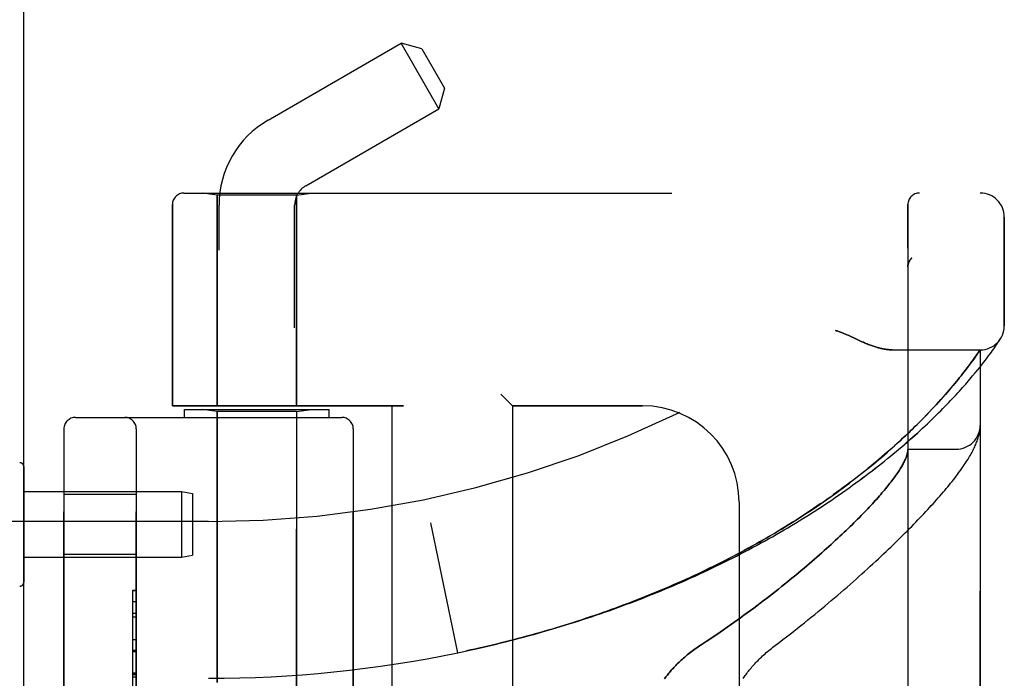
# Model space of a CAD drawing. Header units: inches. Extents: x 0 to 230, y 0 to 149.
# Tile 245 of 256: x 120.95 to 123.51, y 41.82 to 43.52. Entities that reach past the tile are written whole.
import ezdxf

# ---------------------------------------------------------------- set-up
doc = ezdxf.new("R2010")
doc.units = ezdxf.units.IN
doc.header["$LTSCALE"] = 12.648283
doc.header["$MEASUREMENT"] = 0
doc.linetypes.add('HIDDEN', pattern=[0.2, 0.1, -0.1])
doc.layers.get('0').update_dxf_attribs({"linetype": 'CONTINUOUS'})
doc.layers.add('LEFTHAND_DOOR_ASSEMBLY', color=7, linetype='CONTINUOUS')
doc.layers.add('RIGHTHAND_DOOR_ASSEMBLY', color=7, linetype='CONTINUOUS')

msp = doc.modelspace()

# ---------------------------------------------------------------- linework, layer by layer
at = {"color": 3, "linetype": 'Continuous'}
msp.add_line((120.9653, 36.9519), (120.9653, 108.7439), dxfattribs=at)
at = {"layer": 'LEFTHAND_DOOR_ASSEMBLY', "color": 8, "linetype": 'HIDDEN'}
for p, q in [((121.3805, 43.0742), (123.4443, 43.0742)), ((121.4663, 43.0689), (121.4288, 43.0742)), ((121.6723, 43.0689), (121.4663, 43.0689)), ((121.4663, 43.0689), (121.4663, 42.5229)), ((121.6723, 43.0689), (121.7098, 43.0742)), ((121.6723, 43.0689), (121.6723, 42.5229)), ((121.3505, 43.0442), (121.3505, 42.5229)), ((123.2568, 40.4017), (123.2568, 43.0442)), ((123.5068, 42.7304), (123.5068, 43.0117)), ((123.267, 42.9055), (123.2669, 42.9054)), ((123.2567, 42.8831), (123.2567, 42.8829)), ((123.1055, 42.7038), (123.1223, 42.696)), ((123.1223, 42.696), (123.1304, 42.6923)), ((123.495, 42.6939), (123.497, 42.6969)), ((123.4967, 42.6964), (123.4964, 42.696)), ((123.4967, 42.6964), (123.497, 42.6969)), ((123.4763, 42.6665), (123.4792, 42.6705)), ((123.4792, 42.6705), (123.4817, 42.6742)), ((123.4817, 42.6742), (123.4841, 42.6776)), ((123.4841, 42.6776), (123.4862, 42.6807)), ((123.4862, 42.6807), (123.489, 42.6848)), ((123.489, 42.6848), (123.4913, 42.6882)), ((123.4913, 42.6882), (123.4932, 42.691)), ((123.4932, 42.691), (123.495, 42.6939)), ((123.2162, 42.6679), (123.4443, 42.6679)), ((123.4265, 42.6426), (123.4298, 42.6473)), ((123.4298, 42.6473), (123.433, 42.6517)), ((123.433, 42.6517), (123.4358, 42.6556)), ((123.4358, 42.6556), (123.4389, 42.6601)), ((123.4389, 42.6601), (123.4443, 42.6679)), ((123.4443, 40.7779), (123.4443, 42.6679)), ((123.4578, 42.6415), (123.4621, 42.6472)), ((123.4621, 42.6472), (123.4661, 42.6525)), ((123.4661, 42.6525), (123.4698, 42.6575)), ((123.4698, 42.6575), (123.4732, 42.6622)), ((123.4732, 42.6622), (123.4763, 42.6665)), ((123.4086, 42.6186), (123.4132, 42.6246)), ((123.4189, 42.6322), (123.4228, 42.6376)), ((123.4228, 42.6376), (123.4265, 42.6426)), ((123.4372, 42.6153), (123.4429, 42.6224)), ((123.4429, 42.6224), (123.4482, 42.6291)), ((123.4482, 42.6291), (123.4532, 42.6355)), ((123.4532, 42.6355), (123.4578, 42.6415)), ((123.387, 42.5912), (123.391, 42.5961)), ((123.391, 42.5961), (123.3948, 42.6009)), ((123.3948, 42.6009), (123.3984, 42.6055)), ((123.3984, 42.6055), (123.402, 42.61)), ((123.402, 42.61), (123.4053, 42.6143)), ((123.4053, 42.6143), (123.4086, 42.6186)), ((123.4247, 42.6001), (123.4311, 42.6079)), ((123.4311, 42.6079), (123.4372, 42.6153)), ((123.3644, 42.564), (123.3693, 42.5698)), ((123.3693, 42.5698), (123.374, 42.5754)), ((123.374, 42.5754), (123.3785, 42.5808)), ((123.3785, 42.5808), (123.3828, 42.5861)), ((123.3828, 42.5861), (123.387, 42.5912)), ((122.2018, 42.5529), (122.2318, 42.5229)), ((123.3425, 42.5391), (123.3483, 42.5456)), ((123.3483, 42.5456), (123.3539, 42.5519)), ((123.3539, 42.5519), (123.3593, 42.5581)), ((123.3593, 42.5581), (123.3644, 42.564)), ((121.9493, 42.5229), (121.3505, 42.5229)), ((121.9193, 42.5229), (121.9193, 40.9229)), ((122.5693, 42.5229), (122.2318, 42.5229)), ((122.2318, 42.5229), (122.2318, 40.9229)), ((123.32, 42.5146), (123.3268, 42.5219)), ((123.3365, 42.5324), (123.3425, 42.5391)), ((121.0993, 42.4929), (121.7893, 42.4929)), ((121.3818, 42.5129), (121.7567, 42.5129)), ((121.3818, 42.4929), (121.3818, 42.5129)), ((121.4663, 42.5077), (121.4288, 42.5129)), ((121.6723, 42.5077), (121.4663, 42.5077)), ((121.4663, 41.8059), (121.4663, 42.5077)), ((121.6723, 42.5077), (121.7098, 42.5129)), ((121.6723, 40.9382), (121.6723, 42.5077)), ((121.7568, 42.4929), (121.7568, 42.5129)), ((123.2976, 42.4912), (123.3054, 42.4993)), ((123.3054, 42.4993), (123.3129, 42.507)), ((123.3129, 42.507), (123.32, 42.5146)), ((123.444, 42.4664), (123.4441, 42.4671)), ((123.444, 42.4657), (123.444, 42.4664)), ((123.4441, 42.4671), (123.4441, 42.4678)), ((121.0693, 42.4629), (121.0693, 40.9829)), ((121.2568, 40.9829), (121.2568, 42.4629)), ((121.8193, 42.4629), (121.8193, 40.9829)), ((123.4433, 42.4595), (123.4434, 42.4602)), ((123.4434, 42.4602), (123.4435, 42.461)), ((123.4435, 42.461), (123.4436, 42.4617)), ((123.4436, 42.4624), (123.4437, 42.463)), ((123.4436, 42.4617), (123.4436, 42.4624)), ((123.4437, 42.463), (123.4438, 42.4637)), ((123.4438, 42.4637), (123.4439, 42.4644)), ((123.4439, 42.4651), (123.444, 42.4657)), ((123.4439, 42.4644), (123.4439, 42.4651)), ((123.2568, 42.4104), (123.3818, 42.4104)), ((121.2568, 42.2934), (121.0693, 42.2934)), ((122.8193, 42.2729), (122.8193, 41.1729)), ((121.4443, 42.2229), (120.0263, 42.2229)), ((122.0902, 41.883), (122.0204, 42.2196)), ((121.2568, 42.1374), (121.0693, 42.1374)), ((121.2468, 42.0439), (121.2568, 42.0439)), ((121.2468, 42.0439), (121.2468, 41.402)), ((121.2568, 42.0437), (121.2468, 42.0437)), ((121.2468, 41.9855), (121.2568, 41.9855)), ((121.2568, 41.9753), (121.2468, 41.9753)), ((121.2568, 41.9166), (121.2468, 41.9166)), ((121.2468, 41.8863), (121.2568, 41.8863)), ((122.0902, 41.883), (122.1018, 41.8854)), ((121.2468, 41.8297), (121.2568, 41.8297)), ((121.2468, 41.8296), (121.2568, 41.8296)), ((121.2568, 41.8293), (121.2468, 41.8293))]:
    msp.add_line(p, q, dxfattribs=at)
for points in [[(123.2629, 42.9011), (123.2626, 42.9007), (123.2622, 42.9002), (123.2619, 42.8997), (123.2616, 42.8992), (123.2612, 42.8987), (123.2609, 42.8982), (123.2606, 42.8977), (123.2603, 42.8971), (123.2601, 42.8966), (123.2598, 42.896), (123.2595, 42.8955), (123.2593, 42.8949), (123.259, 42.8944), (123.2588, 42.8938)], [(123.2629, 42.9011), (123.2631, 42.9014), (123.2633, 42.9016), (123.2635, 42.9018), (123.2637, 42.9021), (123.2639, 42.9023), (123.2641, 42.9025), (123.2642, 42.9027), (123.2644, 42.903), (123.2646, 42.9032), (123.2648, 42.9034), (123.2651, 42.9036), (123.2653, 42.9038), (123.2655, 42.904), (123.2657, 42.9043), (123.2659, 42.9045), (123.2661, 42.9047), (123.2663, 42.9049), (123.2666, 42.9051), (123.2668, 42.9053), (123.267, 42.9055)], [(123.2588, 42.8938), (123.2586, 42.8932), (123.2584, 42.8926), (123.2582, 42.8921), (123.258, 42.8915), (123.2578, 42.8909), (123.2577, 42.8903), (123.2575, 42.8897), (123.2574, 42.8891), (123.2573, 42.8885), (123.2572, 42.8879), (123.2571, 42.8872), (123.257, 42.8866), (123.2569, 42.886), (123.2568, 42.8854), (123.2568, 42.8848), (123.2568, 42.8841), (123.2567, 42.8835), (123.2567, 42.8831)], [(123.0693, 42.7179), (123.0713, 42.7173), (123.0734, 42.7167), (123.0755, 42.7161), (123.0776, 42.7153), (123.0798, 42.7146), (123.0821, 42.7138), (123.0844, 42.7129), (123.0869, 42.7119), (123.0895, 42.7108), (123.0923, 42.7097), (123.0953, 42.7084), (123.0985, 42.707), (123.1019, 42.7055), (123.1055, 42.7038)], [(123.1304, 42.6923), (123.1342, 42.6905), (123.1379, 42.6889), (123.1414, 42.6874), (123.1447, 42.686), (123.148, 42.6846), (123.1511, 42.6833), (123.1541, 42.6821), (123.1571, 42.681), (123.1599, 42.6799), (123.1627, 42.6789), (123.1654, 42.678), (123.168, 42.6771), (123.1706, 42.6762), (123.173, 42.6754), (123.1755, 42.6747), (123.1779, 42.674), (123.1802, 42.6733), (123.1825, 42.6727), (123.1847, 42.6722), (123.1868, 42.6717), (123.189, 42.6712), (123.1911, 42.6707), (123.1931, 42.6703), (123.1951, 42.6699), (123.1971, 42.6696), (123.199, 42.6693), (123.2009, 42.669), (123.2027, 42.6688), (123.2045, 42.6686), (123.2063, 42.6684), (123.208, 42.6683), (123.2097, 42.6681), (123.2114, 42.6681), (123.213, 42.668), (123.2146, 42.668), (123.2162, 42.6679)], [(123.4132, 42.6246), (123.4147, 42.6266), (123.4189, 42.6322)], [(122.1481, 41.8955), (122.1597, 41.8982), (122.1713, 41.9009), (122.1829, 41.9037), (122.1945, 41.9065), (122.2061, 41.9093), (122.2177, 41.9122), (122.2293, 41.9151), (122.2409, 41.9181), (122.2524, 41.9212), (122.264, 41.9243), (122.2756, 41.9274), (122.2871, 41.9306), (122.2987, 41.9338), (122.3102, 41.9371), (122.3218, 41.9404), (122.3333, 41.9438), (122.3448, 41.9472), (122.3563, 41.9506), (122.3678, 41.9541), (122.3793, 41.9577), (122.3908, 41.9613), (122.4023, 41.965), (122.4137, 41.9687), (122.4252, 41.9724), (122.4366, 41.9762), (122.448, 41.9801), (122.4594, 41.984), (122.4708, 41.9879), (122.4822, 41.9919), (122.4935, 41.9959), (122.5049, 42), (122.5162, 42.0042), (122.5275, 42.0084), (122.5388, 42.0126), (122.5501, 42.0169), (122.5613, 42.0212), (122.5725, 42.0256), (122.5837, 42.03), (122.5949, 42.0345), (122.6061, 42.039), (122.6172, 42.0436), (122.6283, 42.0482), (122.6394, 42.0528), (122.6504, 42.0575), (122.6615, 42.0623), (122.6725, 42.0671), (122.6834, 42.0719), (122.6944, 42.0768), (122.7053, 42.0818), (122.7162, 42.0867), (122.727, 42.0918), (122.7378, 42.0968), (122.7486, 42.1019), (122.7594, 42.1071), (122.7701, 42.1123), (122.7808, 42.1176), (122.7914, 42.1229), (122.802, 42.1282), (122.8126, 42.1336), (122.8231, 42.139), (122.8336, 42.1444), (122.844, 42.1499), (122.8544, 42.1555), (122.8647, 42.161), (122.875, 42.1667), (122.8853, 42.1723), (122.8955, 42.178), (122.9056, 42.1837), (122.9157, 42.1895), (122.9258, 42.1953), (122.9358, 42.2011), (122.9457, 42.207), (122.9556, 42.2129), (122.9654, 42.2188), (122.9752, 42.2248), (122.9849, 42.2308), (122.9945, 42.2368), (123.0041, 42.2428), (123.0136, 42.2489), (123.0231, 42.255), (123.0325, 42.2611), (123.0418, 42.2672), (123.051, 42.2734), (123.0602, 42.2796), (123.0693, 42.2857), (123.0783, 42.292), (123.0873, 42.2982), (123.0962, 42.3044), (123.105, 42.3107), (123.1137, 42.3169), (123.1223, 42.3232), (123.1309, 42.3295), (123.1393, 42.3357), (123.1477, 42.342), (123.156, 42.3483), (123.1642, 42.3546), (123.1723, 42.3608), (123.1803, 42.3671), (123.1882, 42.3734), (123.196, 42.3796), (123.2038, 42.3859), (123.2114, 42.3921), (123.2189, 42.3983), (123.2264, 42.4045), (123.2337, 42.4107), (123.241, 42.4168), (123.2481, 42.4229), (123.2551, 42.429), (123.262, 42.4351), (123.2689, 42.4411), (123.2756, 42.4471), (123.2822, 42.4531), (123.2886, 42.459), (123.295, 42.4649), (123.3013, 42.4707), (123.3074, 42.4765), (123.3135, 42.4822), (123.3194, 42.4879), (123.3252, 42.4936), (123.3309, 42.4991), (123.3365, 42.5046), (123.342, 42.5101), (123.3473, 42.5155), (123.3526, 42.5208), (123.3577, 42.5261), (123.3627, 42.5313), (123.3676, 42.5364), (123.3724, 42.5415), (123.3771, 42.5464), (123.3816, 42.5514), (123.3861, 42.5562), (123.3904, 42.5609), (123.3947, 42.5656), (123.3988, 42.5702), (123.4028, 42.5747), (123.4067, 42.5792), (123.4105, 42.5835), (123.4142, 42.5878), (123.4178, 42.592), (123.4247, 42.6001)], [(123.3268, 42.5219), (123.3301, 42.5254), (123.3365, 42.5324)], [(122.1459, 41.8951), (122.157, 41.8976), (122.1682, 41.9002), (122.1793, 41.9028), (122.1904, 41.9055), (122.2015, 41.9082), (122.2126, 41.911), (122.2237, 41.9138), (122.2348, 41.9167), (122.2459, 41.9196), (122.257, 41.9225), (122.2681, 41.9255), (122.2792, 41.9285), (122.2902, 41.9316), (122.3013, 41.9347), (122.3124, 41.9379), (122.3234, 41.9411), (122.3344, 41.9443), (122.3455, 41.9476), (122.3565, 41.951), (122.3675, 41.9544), (122.3785, 41.9578), (122.3895, 41.9613), (122.4005, 41.9648), (122.4114, 41.9684), (122.4224, 41.972), (122.4333, 41.9757), (122.4442, 41.9794), (122.4551, 41.9831), (122.466, 41.9869), (122.4769, 41.9907), (122.4877, 41.9946), (122.4986, 41.9986), (122.5094, 42.0025), (122.5202, 42.0066), (122.531, 42.0106), (122.5418, 42.0147), (122.5525, 42.0189), (122.5632, 42.0231), (122.5739, 42.0274), (122.5846, 42.0317), (122.5953, 42.036), (122.6059, 42.0404), (122.6165, 42.0448), (122.6271, 42.0493), (122.6377, 42.0538), (122.6482, 42.0584), (122.6587, 42.063), (122.6692, 42.0676), (122.6797, 42.0723), (122.6901, 42.0771), (122.7005, 42.0819), (122.7108, 42.0867), (122.7212, 42.0916), (122.7315, 42.0965), (122.7417, 42.1015), (122.752, 42.1065), (122.7622, 42.1115), (122.7723, 42.1166), (122.7825, 42.1217), (122.7925, 42.1269), (122.8026, 42.1321), (122.8126, 42.1374), (122.8226, 42.1427), (122.8325, 42.148), (122.8424, 42.1534), (122.8522, 42.1588), (122.862, 42.1642), (122.8718, 42.1697), (122.8815, 42.1753), (122.8911, 42.1808), (122.9007, 42.1864), (122.9103, 42.192), (122.9198, 42.1977), (122.9293, 42.2034), (122.9387, 42.2091), (122.948, 42.2149), (122.9573, 42.2207), (122.9665, 42.2265), (122.9757, 42.2324), (122.9848, 42.2383), (122.9939, 42.2442), (123.0028, 42.2501), (123.0118, 42.2561), (123.0206, 42.262), (123.0294, 42.268), (123.0381, 42.2741), (123.0468, 42.2801), (123.0554, 42.2862), (123.0639, 42.2922), (123.0723, 42.2983), (123.0807, 42.3044), (123.089, 42.3105), (123.0972, 42.3167), (123.1053, 42.3228), (123.1134, 42.3289), (123.1213, 42.3351), (123.1292, 42.3412), (123.137, 42.3473), (123.1447, 42.3535), (123.1523, 42.3596), (123.1599, 42.3657), (123.1673, 42.3718), (123.1746, 42.3779), (123.1819, 42.384), (123.189, 42.3901), (123.196, 42.3961), (123.2029, 42.4021), (123.2096, 42.4079), (123.2161, 42.4137), (123.2225, 42.4194), (123.2286, 42.425), (123.2346, 42.4304), (123.2404, 42.4357), (123.2459, 42.4409), (123.2513, 42.4459), (123.2566, 42.4509), (123.2617, 42.4557), (123.2666, 42.4605), (123.2714, 42.4651), (123.276, 42.4697), (123.2806, 42.4742), (123.285, 42.4786), (123.2893, 42.4829), (123.2976, 42.4912)], [(123.4441, 42.4678), (123.4441, 42.4682), (123.4442, 42.4686), (123.4442, 42.4689), (123.4442, 42.4693), (123.4442, 42.4697), (123.4442, 42.47), (123.4442, 42.4704), (123.4442, 42.4708), (123.4443, 42.4711), (123.4443, 42.4715), (123.4443, 42.4719), (123.4443, 42.4721)], [(122.9101, 41.8998), (122.9231, 41.9096), (122.9326, 41.9169), (122.9421, 41.9242), (122.9515, 41.9315), (122.9609, 41.9388), (122.9701, 41.9461), (122.9793, 41.9534), (122.9885, 41.9607), (122.9975, 41.9679), (123.0064, 41.9752), (123.0153, 41.9824), (123.0241, 41.9896), (123.0328, 41.9968), (123.0414, 42.0039), (123.0499, 42.0111), (123.0583, 42.0182), (123.0667, 42.0252), (123.0749, 42.0323), (123.0831, 42.0393), (123.0911, 42.0462), (123.0991, 42.0531), (123.1069, 42.06), (123.1147, 42.0668), (123.1224, 42.0736), (123.1299, 42.0804), (123.1374, 42.0871), (123.1448, 42.0938), (123.1521, 42.1004), (123.1593, 42.1069), (123.1664, 42.1134), (123.1734, 42.1199), (123.1803, 42.1263), (123.1871, 42.1327), (123.1938, 42.139), (123.2004, 42.1452), (123.2069, 42.1514), (123.2133, 42.1576), (123.2196, 42.1637), (123.2259, 42.1697), (123.232, 42.1757), (123.238, 42.1816), (123.244, 42.1875), (123.2498, 42.1933), (123.2556, 42.1991), (123.2612, 42.2048), (123.2668, 42.2105), (123.2723, 42.2161), (123.2777, 42.2216), (123.283, 42.2271), (123.2882, 42.2326), (123.2933, 42.238), (123.2984, 42.2433), (123.3033, 42.2486), (123.3082, 42.2538), (123.313, 42.259), (123.3176, 42.2641), (123.3223, 42.2692), (123.3268, 42.2742), (123.3312, 42.2792), (123.3356, 42.2842), (123.3398, 42.2891), (123.344, 42.2939), (123.3482, 42.2987), (123.3522, 42.3034), (123.3561, 42.3082), (123.36, 42.3128), (123.3638, 42.3174), (123.3675, 42.322), (123.3712, 42.3266), (123.3748, 42.3311), (123.3783, 42.3356), (123.3817, 42.3401), (123.3851, 42.3446), (123.3884, 42.349), (123.3916, 42.3533), (123.3946, 42.3576), (123.3976, 42.3617), (123.4004, 42.3658), (123.4031, 42.3697), (123.4057, 42.3736), (123.4081, 42.3773), (123.4105, 42.381), (123.4127, 42.3845), (123.4148, 42.388), (123.4168, 42.3914), (123.4188, 42.3947), (123.4206, 42.398), (123.4224, 42.4012), (123.4241, 42.4044), (123.4257, 42.4075), (123.4272, 42.4106), (123.4287, 42.4136), (123.4301, 42.4167), (123.4315, 42.4196), (123.4327, 42.4226), (123.434, 42.4256), (123.4351, 42.4285), (123.4362, 42.4314), (123.4372, 42.4343), (123.4382, 42.4372), (123.4391, 42.4401), (123.4399, 42.443), (123.4406, 42.4459), (123.4413, 42.4487), (123.4419, 42.4515), (123.4424, 42.4542), (123.4429, 42.4569), (123.4433, 42.4595)], [(123.2566, 42.4064), (123.2563, 42.4046), (123.2561, 42.4028), (123.2557, 42.401), (123.2553, 42.3991), (123.2548, 42.3971), (123.2542, 42.3951), (123.2536, 42.3931), (123.2529, 42.391), (123.2521, 42.3889), (123.2512, 42.3867), (123.2503, 42.3844), (123.2493, 42.3821), (123.2482, 42.3798), (123.247, 42.3774), (123.2458, 42.375), (123.2445, 42.3725), (123.2431, 42.3699), (123.2416, 42.3673), (123.2401, 42.3647), (123.2385, 42.362), (123.2368, 42.3592), (123.235, 42.3564), (123.2332, 42.3536), (123.2313, 42.3507), (123.2293, 42.3477), (123.2272, 42.3447), (123.225, 42.3416), (123.2228, 42.3385), (123.2205, 42.3353), (123.2181, 42.3321), (123.2156, 42.3288), (123.2131, 42.3255), (123.2104, 42.3221), (123.2077, 42.3187), (123.2049, 42.3152), (123.202, 42.3116), (123.1991, 42.308), (123.196, 42.3044), (123.1929, 42.3006), (123.1897, 42.2969), (123.1864, 42.2931), (123.183, 42.2892), (123.1795, 42.2852), (123.176, 42.2813), (123.1723, 42.2772), (123.1686, 42.2731), (123.1648, 42.269), (123.1609, 42.2647), (123.1569, 42.2605), (123.1528, 42.2562), (123.1486, 42.2518), (123.1444, 42.2473), (123.14, 42.2429), (123.1356, 42.2383), (123.1311, 42.2337), (123.1265, 42.2291), (123.1218, 42.2244), (123.1169, 42.2196), (123.1121, 42.2148), (123.1071, 42.2099), (123.102, 42.205), (123.0968, 42.2), (123.0916, 42.195), (123.0862, 42.1899), (123.0807, 42.1848), (123.0752, 42.1796), (123.0696, 42.1744), (123.0638, 42.1691), (123.058, 42.1638), (123.0521, 42.1584), (123.0461, 42.153), (123.0399, 42.1475), (123.0337, 42.1419), (123.0274, 42.1364), (123.021, 42.1308), (123.0145, 42.1251), (123.0079, 42.1194), (123.0013, 42.1137), (122.9945, 42.1079), (122.9876, 42.102), (122.9806, 42.0962), (122.9736, 42.0903), (122.9664, 42.0843), (122.9592, 42.0784), (122.9519, 42.0724), (122.9444, 42.0663), (122.9369, 42.0603), (122.9293, 42.0542), (122.9217, 42.0481), (122.9139, 42.042), (122.906, 42.0358), (122.8981, 42.0296), (122.8901, 42.0235), (122.882, 42.0173), (122.8738, 42.0111), (122.8656, 42.0048), (122.8572, 41.9986), (122.8488, 41.9924), (122.8404, 41.9861), (122.8318, 41.9799), (122.8232, 41.9737), (122.8145, 41.9675), (122.8058, 41.9613), (122.797, 41.9551), (122.7882, 41.9489), (122.7793, 41.9427), (122.7703, 41.9366), (122.7613, 41.9305), (122.7523, 41.9244), (122.7432, 41.9184), (122.7341, 41.9124), (122.721, 41.9038)], [(123.2568, 42.4094), (123.2568, 42.4092), (123.2567, 42.4089), (123.2567, 42.4085), (123.2567, 42.4082), (123.2567, 42.4078), (123.2566, 42.4073), (123.2566, 42.4069), (123.2566, 42.4064)], [(122.1014, 41.8853), (122.1134, 41.8878), (122.125, 41.8904), (122.1366, 41.8929)], [(122.1125, 41.8877), (122.1236, 41.8901), (122.1348, 41.8926), (122.1481, 41.8955)], [(122.721, 41.9038), (122.7171, 41.9012), (122.7133, 41.8986), (122.7096, 41.896), (122.7059, 41.8933), (122.7022, 41.8906), (122.6986, 41.8879), (122.6951, 41.8853), (122.6916, 41.8826), (122.6882, 41.8798), (122.6849, 41.8771), (122.6817, 41.8744), (122.6785, 41.8717), (122.6754, 41.869), (122.6723, 41.8663), (122.6693, 41.8636), (122.6665, 41.8609), (122.6636, 41.8583), (122.6609, 41.8556), (122.6582, 41.8529), (122.6556, 41.8503), (122.6531, 41.8477), (122.6506, 41.8451), (122.6483, 41.8425), (122.646, 41.84), (122.6437, 41.8374), (122.6415, 41.8349), (122.6394, 41.8324), (122.6374, 41.8299), (122.6354, 41.8274), (122.6335, 41.825), (122.6316, 41.8225), (122.6298, 41.8201), (122.6281, 41.8178), (122.6264, 41.8154)], [(122.8301, 41.8164), (122.8318, 41.8189), (122.8336, 41.8215), (122.8354, 41.8242), (122.8374, 41.8268), (122.8393, 41.8295), (122.8414, 41.8322), (122.8435, 41.8349), (122.8457, 41.8377), (122.848, 41.8405), (122.8503, 41.8432), (122.8527, 41.846), (122.8552, 41.8489), (122.8577, 41.8517), (122.8603, 41.8545), (122.863, 41.8574), (122.8657, 41.8603), (122.8685, 41.8631), (122.8714, 41.866), (122.8743, 41.8689), (122.8773, 41.8717), (122.8803, 41.8746), (122.8835, 41.8775), (122.8866, 41.8803), (122.8898, 41.8832), (122.8931, 41.886), (122.8964, 41.8888), (122.8998, 41.8916), (122.9032, 41.8943), (122.9066, 41.897), (122.9101, 41.8998)]]:
    msp.add_lwpolyline(points, dxfattribs=at)
for centre, radius, start, end in [((121.3805, 43.0442), 0.03, 90, 180), ((121.4443, 44.9981), 2.7751, 270, 316.1116), ((123.2868, 43.0442), 0.03, 90, 180), ((123.4443, 43.0117), 0.0625, 0, 90), ((123.4443, 42.7304), 0.0625, 270, 360), ((122.5693, 42.2729), 0.25, 0, 90), ((121.0993, 42.4629), 0.03, 90, 180), ((121.2268, 42.4629), 0.03, 0, 90), ((121.7893, 42.4629), 0.03, 0, 90), ((123.3818, 42.4729), 0.0625, 270, 360), ((121.4443, 44.9981), 3.1814, 270, 281.7157)]:
    msp.add_arc(centre, radius, start, end, dxfattribs=at)
at = {"layer": 'RIGHTHAND_DOOR_ASSEMBLY', "color": 8, "linetype": 'HIDDEN'}
for p, q in [((121.5983, 43.2629), (121.9434, 43.4622)), ((121.9966, 43.4479), (121.9434, 43.4622)), ((122.0414, 43.2924), (121.9434, 43.4622)), ((121.9966, 43.4479), (122.0556, 43.3457)), ((122.0556, 43.3457), (122.0414, 43.2924)), ((121.6963, 43.0932), (122.0414, 43.2924)), ((121.3805, 43.0742), (123.4443, 43.0742)), ((121.4663, 43.0689), (121.4288, 43.0742)), ((121.6723, 43.0689), (121.4663, 43.0689)), ((121.4663, 42.5229), (121.4663, 43.0689)), ((121.6723, 43.0689), (121.7098, 43.0742)), ((121.6723, 42.5229), (121.6723, 43.0689)), ((121.3505, 42.5229), (121.3505, 43.0442)), ((121.4713, 40.3964), (121.4713, 43.0429)), ((121.6673, 40.1949), (121.6673, 43.0429)), ((123.2568, 43.0442), (123.2568, 40.4017)), ((123.5068, 43.0117), (123.5068, 42.7304)), ((123.267, 42.9055), (123.2669, 42.9054)), ((123.2567, 42.8829), (123.2567, 42.8831)), ((123.1223, 42.696), (123.1056, 42.7038)), ((123.1304, 42.6923), (123.1223, 42.696)), ((123.495, 42.6939), (123.4967, 42.6964)), ((123.4763, 42.6665), (123.4792, 42.6705)), ((123.4792, 42.6705), (123.4818, 42.6742)), ((123.4818, 42.6742), (123.4841, 42.6776)), ((123.4841, 42.6776), (123.4862, 42.6807)), ((123.4862, 42.6807), (123.489, 42.6848)), ((123.489, 42.6848), (123.4913, 42.6882)), ((123.4913, 42.6882), (123.4932, 42.691)), ((123.4932, 42.691), (123.495, 42.6939)), ((123.2162, 42.6679), (123.4443, 42.6679)), ((123.4309, 42.6487), (123.4276, 42.6441)), ((123.4339, 42.653), (123.4309, 42.6487)), ((123.4374, 42.658), (123.4339, 42.653)), ((123.4402, 42.662), (123.4374, 42.658)), ((123.4443, 42.6679), (123.4402, 42.662)), ((123.4443, 42.6679), (123.4443, 40.7779)), ((123.4578, 42.6415), (123.4621, 42.6472)), ((123.4621, 42.6472), (123.4661, 42.6525)), ((123.4661, 42.6525), (123.4698, 42.6575)), ((123.4698, 42.6575), (123.4732, 42.6622)), ((123.4732, 42.6622), (123.4763, 42.6665)), ((123.4132, 42.6246), (123.4086, 42.6186)), ((123.4161, 42.6285), (123.4132, 42.6246)), ((123.4202, 42.634), (123.4161, 42.6285)), ((123.424, 42.6393), (123.4202, 42.634)), ((123.4276, 42.6441), (123.424, 42.6393)), ((123.4372, 42.6153), (123.4429, 42.6224)), ((123.4429, 42.6224), (123.4483, 42.6291)), ((123.4483, 42.6291), (123.4532, 42.6355)), ((123.4532, 42.6355), (123.4578, 42.6415)), ((123.391, 42.5961), (123.387, 42.5912)), ((123.3948, 42.6009), (123.391, 42.5961)), ((123.3985, 42.6055), (123.3948, 42.6009)), ((123.402, 42.61), (123.3985, 42.6055)), ((123.4053, 42.6144), (123.402, 42.61)), ((123.4086, 42.6186), (123.4053, 42.6144)), ((123.4247, 42.6001), (123.4312, 42.6079)), ((123.4312, 42.6079), (123.4372, 42.6153)), ((123.3693, 42.5699), (123.3644, 42.5641)), ((123.374, 42.5754), (123.3693, 42.5699)), ((123.3785, 42.5809), (123.374, 42.5754)), ((123.3829, 42.5861), (123.3785, 42.5809)), ((123.387, 42.5912), (123.3829, 42.5861)), ((122.2318, 42.5229), (122.2018, 42.5529)), ((123.3484, 42.5457), (123.3426, 42.5392)), ((123.354, 42.552), (123.3484, 42.5457)), ((123.3593, 42.5582), (123.354, 42.552)), ((123.3644, 42.5641), (123.3593, 42.5582)), ((121.3505, 42.5229), (121.9493, 42.5229)), ((121.9193, 42.5229), (121.9193, 40.9229)), ((122.2318, 42.5229), (122.5693, 42.5229)), ((122.2318, 42.5229), (122.2318, 40.9229)), ((123.3269, 42.522), (123.3201, 42.5147)), ((123.3426, 42.5392), (123.3366, 42.5325)), ((121.0993, 42.4929), (121.7893, 42.4929)), ((121.3818, 42.5129), (121.7567, 42.5129)), ((121.3818, 42.4929), (121.3818, 42.5129)), ((121.4663, 42.5077), (121.4288, 42.5129)), ((121.6723, 42.5077), (121.4663, 42.5077)), ((121.4663, 42.5077), (121.4663, 41.8059)), ((121.6723, 42.5077), (121.7098, 42.5129)), ((121.6723, 42.5077), (121.6723, 40.9382)), ((121.7568, 42.4929), (121.7568, 42.5129)), ((123.3056, 42.4994), (123.2978, 42.4914)), ((123.313, 42.5072), (123.3056, 42.4994)), ((123.3201, 42.5147), (123.313, 42.5072)), ((123.444, 42.4661), (123.4441, 42.4668)), ((123.4441, 42.4668), (123.4441, 42.4675)), ((121.0693, 40.9829), (121.0693, 42.4629)), ((121.2568, 42.4629), (121.2568, 40.9829)), ((121.8193, 40.9829), (121.8193, 42.4629)), ((123.4433, 42.4595), (123.4434, 42.4602)), ((123.4434, 42.4602), (123.4435, 42.461)), ((123.4436, 42.462), (123.4437, 42.4627)), ((123.4437, 42.4627), (123.4438, 42.4634)), ((123.4438, 42.4641), (123.4439, 42.4647)), ((123.4438, 42.4634), (123.4438, 42.4641)), ((123.4439, 42.4647), (123.444, 42.4654)), ((123.444, 42.4654), (123.444, 42.4661)), ((123.2568, 42.4104), (123.3818, 42.4104)), ((120.9653, 42.3653), (120.9653, 42.0656)), ((120.9653, 42.3004), (121.3744, 42.3004)), ((121.2568, 42.2934), (121.0693, 42.2934)), ((121.3744, 42.3004), (121.4028, 42.2954)), ((121.3744, 42.3004), (121.3744, 42.1304)), ((121.4028, 42.2954), (121.4028, 42.1354)), ((122.8193, 42.2729), (122.8193, 41.1729)), ((121.4443, 42.2229), (120.0263, 42.2229)), ((122.0902, 41.883), (122.0204, 42.2196)), ((121.2568, 42.1374), (121.0693, 42.1374)), ((121.3744, 42.1304), (121.4028, 42.1354)), ((120.9653, 42.1304), (121.3744, 42.1304)), ((121.2568, 42.0439), (121.2468, 42.0439)), ((121.2468, 42.0439), (121.2468, 41.402)), ((121.2568, 42.0149), (121.2468, 42.0149)), ((121.2568, 41.8886), (121.2468, 41.8886)), ((122.0902, 41.883), (122.1017, 41.8854)), ((121.2568, 41.8302), (121.2468, 41.8302)), ((121.2568, 41.8254), (121.2468, 41.8254)), ((121.2568, 41.82), (121.2468, 41.82))]:
    msp.add_line(p, q, dxfattribs=at)
for points in [[(123.2588, 42.8937), (123.259, 42.8943), (123.2592, 42.8948), (123.2595, 42.8954), (123.2597, 42.896), (123.26, 42.8965), (123.2603, 42.8971), (123.2606, 42.8976), (123.2609, 42.8981), (123.2612, 42.8987), (123.2616, 42.8992), (123.2619, 42.8997), (123.2622, 42.9002), (123.2626, 42.9007), (123.263, 42.9012)], [(123.267, 42.9055), (123.2668, 42.9053), (123.2666, 42.9051), (123.2664, 42.9049), (123.2661, 42.9047), (123.2659, 42.9045), (123.2657, 42.9043), (123.2655, 42.9041), (123.2653, 42.9038), (123.2651, 42.9036), (123.2649, 42.9034), (123.2647, 42.9032), (123.2645, 42.903), (123.2643, 42.9028), (123.2641, 42.9025), (123.2639, 42.9023), (123.2637, 42.9021), (123.2635, 42.9019), (123.2633, 42.9016), (123.2631, 42.9014), (123.263, 42.9012)], [(123.2567, 42.8831), (123.2567, 42.8835), (123.2568, 42.8841), (123.2568, 42.8847), (123.2568, 42.8854), (123.2569, 42.886), (123.257, 42.8866), (123.2571, 42.8872), (123.2571, 42.8878), (123.2573, 42.8884), (123.2574, 42.889), (123.2575, 42.8896), (123.2577, 42.8902), (123.2578, 42.8908), (123.258, 42.8914), (123.2582, 42.892), (123.2583, 42.8925), (123.2585, 42.8931), (123.2588, 42.8937)], [(123.1056, 42.7038), (123.1019, 42.7055), (123.0985, 42.707), (123.0953, 42.7084), (123.0923, 42.7097), (123.0895, 42.7108), (123.0869, 42.7119), (123.0844, 42.7129), (123.0821, 42.7138), (123.0798, 42.7146), (123.0776, 42.7153), (123.0755, 42.7161), (123.0734, 42.7167), (123.0713, 42.7173), (123.0693, 42.7179)], [(123.2162, 42.6679), (123.2146, 42.668), (123.213, 42.668), (123.2114, 42.6681), (123.2097, 42.6681), (123.208, 42.6683), (123.2063, 42.6684), (123.2045, 42.6686), (123.2027, 42.6688), (123.2009, 42.669), (123.199, 42.6693), (123.1971, 42.6696), (123.1951, 42.6699), (123.1931, 42.6703), (123.1911, 42.6707), (123.189, 42.6712), (123.1868, 42.6717), (123.1847, 42.6722), (123.1825, 42.6727), (123.1802, 42.6733), (123.1779, 42.674), (123.1755, 42.6747), (123.1731, 42.6754), (123.1706, 42.6762), (123.168, 42.6771), (123.1654, 42.678), (123.1627, 42.6789), (123.1599, 42.6799), (123.1571, 42.681), (123.1541, 42.6821), (123.1511, 42.6833), (123.148, 42.6846), (123.1447, 42.686), (123.1414, 42.6874), (123.1379, 42.6889), (123.1342, 42.6905), (123.1304, 42.6923)], [(122.1481, 41.8955), (122.1597, 41.8982), (122.1713, 41.9009), (122.1829, 41.9037), (122.1945, 41.9065), (122.2061, 41.9093), (122.2177, 41.9122), (122.2293, 41.9151), (122.2409, 41.9181), (122.2524, 41.9212), (122.264, 41.9243), (122.2756, 41.9274), (122.2871, 41.9306), (122.2987, 41.9338), (122.3102, 41.9371), (122.3218, 41.9404), (122.3333, 41.9438), (122.3448, 41.9472), (122.3563, 41.9506), (122.3678, 41.9541), (122.3793, 41.9577), (122.3908, 41.9613), (122.4023, 41.965), (122.4137, 41.9687), (122.4252, 41.9724), (122.4366, 41.9762), (122.448, 41.9801), (122.4594, 41.984), (122.4708, 41.9879), (122.4822, 41.9919), (122.4936, 41.996), (122.5049, 42), (122.5162, 42.0042), (122.5275, 42.0084), (122.5388, 42.0126), (122.5501, 42.0169), (122.5613, 42.0212), (122.5725, 42.0256), (122.5837, 42.03), (122.5949, 42.0345), (122.6061, 42.039), (122.6172, 42.0436), (122.6283, 42.0482), (122.6394, 42.0528), (122.6505, 42.0575), (122.6615, 42.0623), (122.6725, 42.0671), (122.6835, 42.0719), (122.6944, 42.0768), (122.7053, 42.0818), (122.7162, 42.0867), (122.7271, 42.0918), (122.7379, 42.0968), (122.7487, 42.102), (122.7594, 42.1071), (122.7701, 42.1123), (122.7808, 42.1176), (122.7914, 42.1229), (122.802, 42.1282), (122.8126, 42.1336), (122.8231, 42.139), (122.8336, 42.1444), (122.844, 42.1499), (122.8544, 42.1555), (122.8648, 42.1611), (122.8751, 42.1667), (122.8853, 42.1723), (122.8955, 42.178), (122.9057, 42.1837), (122.9158, 42.1895), (122.9258, 42.1953), (122.9358, 42.2011), (122.9457, 42.207), (122.9556, 42.2129), (122.9655, 42.2188), (122.9752, 42.2248), (122.9849, 42.2308), (122.9946, 42.2368), (123.0042, 42.2428), (123.0137, 42.2489), (123.0231, 42.255), (123.0325, 42.2611), (123.0418, 42.2672), (123.0511, 42.2734), (123.0602, 42.2796), (123.0693, 42.2858), (123.0784, 42.292), (123.0873, 42.2982), (123.0962, 42.3044), (123.105, 42.3107), (123.1137, 42.317), (123.1223, 42.3232), (123.1309, 42.3295), (123.1393, 42.3358), (123.1477, 42.3421), (123.156, 42.3483), (123.1642, 42.3546), (123.1723, 42.3609), (123.1803, 42.3671), (123.1882, 42.3734), (123.1961, 42.3796), (123.2038, 42.3859), (123.2114, 42.3921), (123.219, 42.3983), (123.2264, 42.4045), (123.2338, 42.4107), (123.241, 42.4169), (123.2481, 42.423), (123.2552, 42.4291), (123.2621, 42.4351), (123.2689, 42.4412), (123.2756, 42.4472), (123.2822, 42.4531), (123.2887, 42.459), (123.2951, 42.4649), (123.3013, 42.4707), (123.3075, 42.4765), (123.3135, 42.4823), (123.3194, 42.4879), (123.3252, 42.4936), (123.3309, 42.4992), (123.3365, 42.5047), (123.342, 42.5101), (123.3474, 42.5155), (123.3526, 42.5209), (123.3577, 42.5261), (123.3627, 42.5313), (123.3676, 42.5364), (123.3724, 42.5415), (123.3771, 42.5465), (123.3817, 42.5514), (123.3861, 42.5562), (123.3905, 42.561), (123.3947, 42.5657), (123.3988, 42.5703), (123.4028, 42.5748), (123.4067, 42.5792), (123.4105, 42.5836), (123.4142, 42.5878), (123.4178, 42.592), (123.4247, 42.6001)], [(123.3366, 42.5325), (123.3302, 42.5256), (123.3269, 42.522)], [(123.2978, 42.4914), (123.2895, 42.4831), (123.2852, 42.4788), (123.2808, 42.4744), (123.2763, 42.4699), (123.2716, 42.4654), (123.2669, 42.4607), (123.2619, 42.456), (123.2569, 42.4512), (123.2517, 42.4462), (123.2463, 42.4412), (123.2407, 42.436), (123.235, 42.4307), (123.229, 42.4253), (123.2229, 42.4198), (123.2166, 42.4141), (123.2101, 42.4083), (123.2034, 42.4025), (123.1965, 42.3965), (123.1895, 42.3905), (123.1824, 42.3845), (123.1751, 42.3784), (123.1678, 42.3723), (123.1604, 42.3661), (123.1528, 42.36), (123.1452, 42.3539), (123.1375, 42.3477), (123.1297, 42.3416), (123.1218, 42.3355), (123.1139, 42.3293), (123.1058, 42.3232), (123.0977, 42.317), (123.0895, 42.3109), (123.0812, 42.3048), (123.0728, 42.2987), (123.0644, 42.2926), (123.0559, 42.2865), (123.0473, 42.2805), (123.0387, 42.2744), (123.0299, 42.2684), (123.0211, 42.2624), (123.0123, 42.2564), (123.0033, 42.2504), (122.9943, 42.2445), (122.9853, 42.2386), (122.9762, 42.2327), (122.967, 42.2268), (122.9578, 42.221), (122.9485, 42.2152), (122.9391, 42.2094), (122.9297, 42.2037), (122.9203, 42.198), (122.9108, 42.1923), (122.9012, 42.1867), (122.8916, 42.1811), (122.8819, 42.1755), (122.8722, 42.17), (122.8625, 42.1645), (122.8527, 42.159), (122.8428, 42.1536), (122.8329, 42.1482), (122.823, 42.1429), (122.813, 42.1376), (122.803, 42.1323), (122.793, 42.1271), (122.7829, 42.1219), (122.7727, 42.1168), (122.7626, 42.1117), (122.7524, 42.1067), (122.7421, 42.1017), (122.7319, 42.0967), (122.7216, 42.0918), (122.7112, 42.0869), (122.7008, 42.082), (122.6904, 42.0773), (122.68, 42.0725), (122.6696, 42.0678), (122.6591, 42.0631), (122.6486, 42.0585), (122.638, 42.054), (122.6274, 42.0494), (122.6169, 42.045), (122.6062, 42.0405), (122.5956, 42.0361), (122.5849, 42.0318), (122.5742, 42.0275), (122.5635, 42.0232), (122.5528, 42.019), (122.542, 42.0149), (122.5313, 42.0107), (122.5205, 42.0067), (122.5097, 42.0026), (122.4988, 41.9987), (122.488, 41.9947), (122.4771, 41.9908), (122.4662, 41.987), (122.4554, 41.9832), (122.4444, 41.9794), (122.4335, 41.9757), (122.4226, 41.9721), (122.4116, 41.9684), (122.4007, 41.9649), (122.3897, 41.9613), (122.3787, 41.9579), (122.3677, 41.9544), (122.3567, 41.951), (122.3456, 41.9477), (122.3346, 41.9444), (122.3236, 41.9411), (122.3125, 41.9379), (122.3014, 41.9348), (122.2904, 41.9316), (122.2793, 41.9286), (122.2682, 41.9255), (122.2571, 41.9225), (122.246, 41.9196), (122.2349, 41.9167), (122.2238, 41.9138), (122.2127, 41.911), (122.2016, 41.9083), (122.1905, 41.9055), (122.1793, 41.9029), (122.1682, 41.9002), (122.1571, 41.8976), (122.1459, 41.8951)], [(123.4441, 42.4675), (123.4441, 42.4678), (123.4441, 42.4682), (123.4442, 42.4686), (123.4442, 42.4689), (123.4442, 42.4693), (123.4442, 42.4697), (123.4442, 42.47), (123.4442, 42.4704), (123.4442, 42.4708), (123.4443, 42.4711), (123.4443, 42.4715), (123.4443, 42.4719)], [(122.9101, 41.8998), (122.9231, 41.9096), (122.9326, 41.9169), (122.9421, 41.9242), (122.9515, 41.9315), (122.9609, 41.9388), (122.9702, 41.9461), (122.9793, 41.9534), (122.9885, 41.9607), (122.9975, 41.9679), (123.0064, 41.9752), (123.0153, 41.9824), (123.0241, 41.9896), (123.0328, 41.9968), (123.0414, 42.0039), (123.0499, 42.0111), (123.0583, 42.0182), (123.0667, 42.0252), (123.0749, 42.0323), (123.0831, 42.0393), (123.0911, 42.0462), (123.0991, 42.0531), (123.1069, 42.06), (123.1147, 42.0668), (123.1224, 42.0736), (123.13, 42.0804), (123.1374, 42.0871), (123.1448, 42.0938), (123.1521, 42.1004), (123.1593, 42.1069), (123.1664, 42.1134), (123.1734, 42.1199), (123.1803, 42.1263), (123.1871, 42.1327), (123.1938, 42.139), (123.2004, 42.1452), (123.2069, 42.1514), (123.2133, 42.1576), (123.2196, 42.1637), (123.2259, 42.1697), (123.232, 42.1757), (123.238, 42.1816), (123.244, 42.1875), (123.2498, 42.1933), (123.2556, 42.1991), (123.2613, 42.2048), (123.2668, 42.2105), (123.2723, 42.2161), (123.2777, 42.2216), (123.283, 42.2271), (123.2882, 42.2326), (123.2933, 42.238), (123.2984, 42.2433), (123.3033, 42.2486), (123.3082, 42.2538), (123.313, 42.259), (123.3177, 42.2641), (123.3223, 42.2692), (123.3268, 42.2743), (123.3312, 42.2792), (123.3356, 42.2842), (123.3398, 42.2891), (123.344, 42.2939), (123.3482, 42.2987), (123.3522, 42.3035), (123.3561, 42.3082), (123.36, 42.3128), (123.3638, 42.3175), (123.3675, 42.322), (123.3712, 42.3266), (123.3748, 42.3311), (123.3783, 42.3356), (123.3817, 42.3401), (123.3851, 42.3446), (123.3884, 42.349), (123.3916, 42.3533), (123.3946, 42.3576), (123.3976, 42.3617), (123.4004, 42.3658), (123.4031, 42.3698), (123.4057, 42.3736), (123.4081, 42.3773), (123.4105, 42.381), (123.4127, 42.3845), (123.4148, 42.388), (123.4168, 42.3914), (123.4188, 42.3947), (123.4206, 42.398), (123.4224, 42.4012), (123.4241, 42.4044), (123.4257, 42.4075), (123.4272, 42.4106), (123.4287, 42.4136), (123.4301, 42.4167), (123.4315, 42.4197), (123.4328, 42.4226), (123.434, 42.4256), (123.4351, 42.4285), (123.4362, 42.4314), (123.4372, 42.4343), (123.4382, 42.4373), (123.4391, 42.4401), (123.4399, 42.443), (123.4406, 42.4459), (123.4413, 42.4487), (123.4419, 42.4515), (123.4424, 42.4542), (123.4429, 42.4569), (123.4433, 42.4595)], [(123.4435, 42.461), (123.4435, 42.4613), (123.4436, 42.462)], [(122.721, 41.9038), (122.7341, 41.9124), (122.7432, 41.9184), (122.7523, 41.9244), (122.7613, 41.9305), (122.7703, 41.9366), (122.7793, 41.9427), (122.7882, 41.9489), (122.797, 41.9551), (122.8058, 41.9613), (122.8145, 41.9675), (122.8232, 41.9737), (122.8318, 41.9799), (122.8404, 41.9861), (122.8488, 41.9924), (122.8572, 41.9986), (122.8656, 42.0048), (122.8738, 42.0111), (122.882, 42.0173), (122.8901, 42.0235), (122.8981, 42.0296), (122.906, 42.0358), (122.9139, 42.042), (122.9217, 42.0481), (122.9293, 42.0542), (122.9369, 42.0603), (122.9444, 42.0663), (122.9519, 42.0724), (122.9592, 42.0784), (122.9664, 42.0843), (122.9736, 42.0903), (122.9806, 42.0962), (122.9876, 42.102), (122.9945, 42.1079), (123.0013, 42.1137), (123.0079, 42.1194), (123.0145, 42.1251), (123.021, 42.1308), (123.0274, 42.1364), (123.0337, 42.1419), (123.0399, 42.1475), (123.0461, 42.153), (123.0521, 42.1584), (123.058, 42.1638), (123.0638, 42.1691), (123.0696, 42.1744), (123.0752, 42.1796), (123.0807, 42.1848), (123.0862, 42.1899), (123.0916, 42.195), (123.0968, 42.2), (123.102, 42.205), (123.1071, 42.2099), (123.1121, 42.2148), (123.1169, 42.2196), (123.1218, 42.2244), (123.1265, 42.2291), (123.1311, 42.2337), (123.1356, 42.2383), (123.14, 42.2429), (123.1444, 42.2473), (123.1486, 42.2518), (123.1528, 42.2562), (123.1569, 42.2605), (123.1609, 42.2647), (123.1648, 42.269), (123.1686, 42.2731), (123.1723, 42.2772), (123.176, 42.2813), (123.1795, 42.2852), (123.183, 42.2892), (123.1864, 42.2931), (123.1897, 42.2969), (123.1929, 42.3006), (123.196, 42.3044), (123.1991, 42.308), (123.202, 42.3116), (123.2049, 42.3152), (123.2077, 42.3187), (123.2104, 42.3221), (123.2131, 42.3255), (123.2156, 42.3288), (123.2181, 42.3321), (123.2205, 42.3353), (123.2228, 42.3385), (123.225, 42.3416), (123.2272, 42.3447), (123.2293, 42.3477), (123.2313, 42.3507), (123.2332, 42.3536), (123.235, 42.3564), (123.2368, 42.3592), (123.2385, 42.362), (123.2401, 42.3647), (123.2416, 42.3673), (123.2431, 42.3699), (123.2445, 42.3725), (123.2458, 42.375), (123.247, 42.3774), (123.2482, 42.3798), (123.2493, 42.3821), (123.2503, 42.3844), (123.2512, 42.3867), (123.2521, 42.3889), (123.2529, 42.391), (123.2536, 42.3931), (123.2542, 42.3951), (123.2548, 42.3971), (123.2553, 42.3991), (123.2557, 42.401), (123.2561, 42.4028), (123.2563, 42.4046), (123.2566, 42.4064)], [(123.2566, 42.4064), (123.2566, 42.4069), (123.2566, 42.4073), (123.2567, 42.4078), (123.2567, 42.4082), (123.2567, 42.4085), (123.2567, 42.4089), (123.2568, 42.4092), (123.2568, 42.4094)], [(122.1014, 41.8853), (122.1133, 41.8878), (122.1249, 41.8904), (122.1365, 41.8929)], [(122.1481, 41.8955), (122.1348, 41.8926), (122.1237, 41.8901), (122.1125, 41.8877)], [(122.6264, 41.8154), (122.6281, 41.8178), (122.6298, 41.8201), (122.6316, 41.8225), (122.6335, 41.825), (122.6354, 41.8274), (122.6374, 41.8299), (122.6394, 41.8324), (122.6415, 41.8349), (122.6437, 41.8374), (122.646, 41.84), (122.6483, 41.8425), (122.6506, 41.8451), (122.6531, 41.8477), (122.6556, 41.8503), (122.6582, 41.8529), (122.6609, 41.8556), (122.6636, 41.8583), (122.6665, 41.8609), (122.6693, 41.8636), (122.6723, 41.8663), (122.6754, 41.869), (122.6785, 41.8717), (122.6817, 41.8744), (122.6849, 41.8771), (122.6882, 41.8798), (122.6916, 41.8826), (122.6951, 41.8853), (122.6986, 41.8879), (122.7022, 41.8906), (122.7059, 41.8933), (122.7096, 41.896), (122.7133, 41.8986), (122.7171, 41.9012), (122.721, 41.9038)], [(122.8301, 41.8164), (122.8318, 41.8189), (122.8336, 41.8215), (122.8354, 41.8242), (122.8374, 41.8268), (122.8394, 41.8295), (122.8414, 41.8322), (122.8435, 41.8349), (122.8457, 41.8377), (122.848, 41.8405), (122.8503, 41.8432), (122.8527, 41.8461), (122.8552, 41.8489), (122.8577, 41.8517), (122.8603, 41.8545), (122.863, 41.8574), (122.8657, 41.8603), (122.8685, 41.8631), (122.8714, 41.866), (122.8743, 41.8689), (122.8773, 41.8717), (122.8804, 41.8746), (122.8835, 41.8775), (122.8866, 41.8803), (122.8898, 41.8832), (122.8931, 41.886), (122.8964, 41.8888), (122.8998, 41.8916), (122.9032, 41.8943), (122.9066, 41.8971), (122.9101, 41.8998)]]:
    msp.add_lwpolyline(points, dxfattribs=at)
for centre, radius, start, end in [((121.7253, 43.0429), 0.254, 120, 180), ((121.7253, 43.0429), 0.058, 120, 180), ((121.3805, 43.0442), 0.03, 90, 180), ((121.4443, 44.9981), 2.7751, 270, 316.1116), ((123.2868, 43.0442), 0.03, 90, 180), ((123.4443, 43.0117), 0.0625, 0, 90), ((123.4443, 42.7304), 0.0625, 270, 360), ((122.5693, 42.2729), 0.25, 0, 90), ((121.0993, 42.4629), 0.03, 90, 180), ((121.2268, 42.4629), 0.03, 0, 90), ((121.7893, 42.4629), 0.03, 0, 90), ((123.3818, 42.4729), 0.0625, 270, 360), ((120.9553, 42.3653), 0.01, 360, 93.2246), ((120.9553, 42.0656), 0.01, 266.7754, 0), ((121.4443, 44.9981), 3.1814, 270, 281.7157)]:
    msp.add_arc(centre, radius, start, end, dxfattribs=at)

doc.saveas('drawing.dxf')
